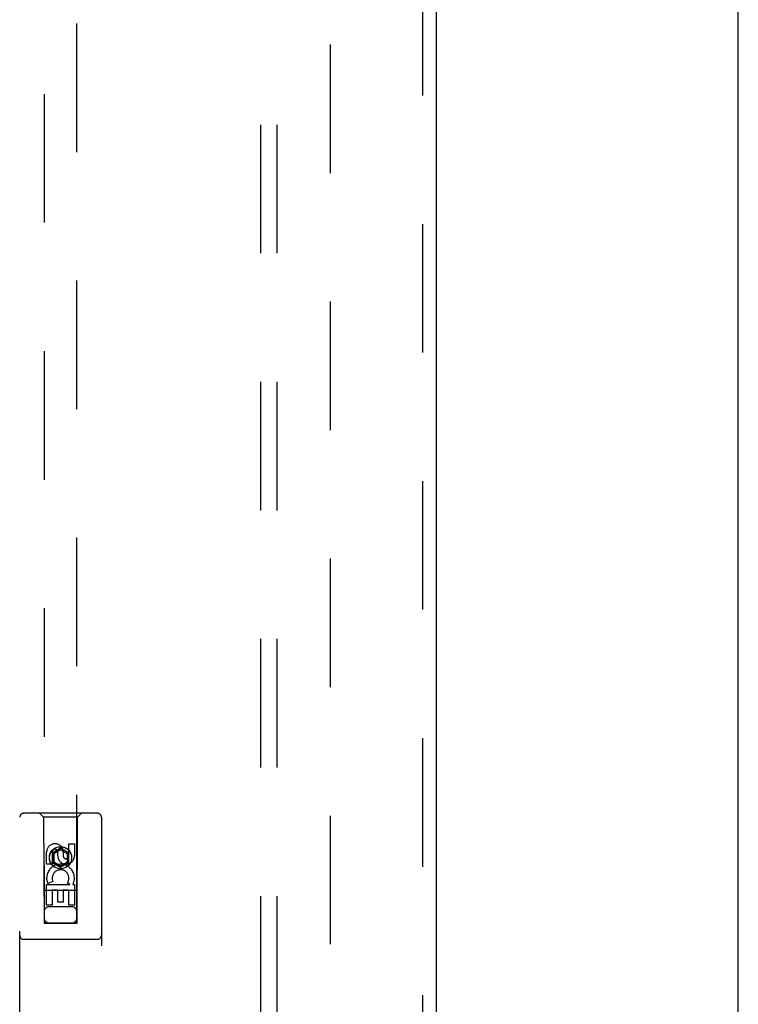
# Model space of a CAD drawing. Header units: inches. Extents: x 0 to 179, y 0 to 116.
# Tile 11 of 24: x 80.5 to 86, y 44.93 to 52.47. Entities that reach past the tile are written whole.
import ezdxf

# ---------------------------------------------------------------- set-up
doc = ezdxf.new("R2010")
doc.units = ezdxf.units.IN
doc.header["$LTSCALE"] = 9.842105
doc.header["$MEASUREMENT"] = 0
doc.linetypes.add('HIDDEN', pattern=[0.2, 0.1, -0.1])
doc.layers.get('0').update_dxf_attribs({"linetype": 'CONTINUOUS'})
for name, color, linetype in [('DEFAULT_2', 8, 'HIDDEN'), ('DOOR_ASSEMBLY', 7, 'CONTINUOUS'), ('SUBPANEL', 7, 'CONTINUOUS')]:
    doc.layers.add(name, color=color, linetype=linetype)

msp = doc.modelspace()

# ---------------------------------------------------------------- linework, layer by layer
at = {"color": 3, "linetype": 'Continuous'}
msp.add_line((85.9961, 9.4845), (85.9961, 77.2765), dxfattribs=at)
at = {"layer": 'DEFAULT_2', "color": 8, "linetype": 'HIDDEN'}
msp.add_line((82.8711, 73.9325), (82.8711, 12.8285), dxfattribs=at)
at = {"layer": 'DOOR_ASSEMBLY', "color": 8, "linetype": 'HIDDEN'}
for p, q in [((83.5796, 74.5265), (83.5796, 12.2345)), ((80.6836, 73.553), (80.6836, 45.5513)), ((80.9336, 45.5513), (80.9336, 73.553)), ((81.0911, 46.393), (80.5261, 46.393)), ((80.6786, 46.363), (80.6486, 46.393)), ((80.9386, 46.363), (80.9686, 46.393)), ((80.4961, 44.5055), (80.4961, 46.363)), ((80.9386, 46.363), (80.6786, 46.363)), ((80.6786, 46.363), (80.6821, 45.553)), ((80.9351, 45.553), (80.9386, 46.363)), ((81.1211, 46.363), (81.1211, 44.5055)), ((80.8728, 46.1596), (80.9152, 46.1596)), ((80.8728, 46.0672), (80.8728, 46.1596)), ((80.9152, 46.1596), (80.9152, 46.0672)), ((80.702, 46.0033), (80.702, 46.0957)), ((80.7444, 46.0957), (80.7444, 46.0033)), ((80.8086, 46.1249), (80.7461, 46.0888)), ((80.7461, 46.0888), (80.7561, 46.083)), ((80.7461, 46.0888), (80.7461, 46.0167)), ((80.8086, 46.1134), (80.7561, 46.083)), ((80.7561, 46.083), (80.7561, 46.0224)), ((80.7883, 46.0672), (80.7883, 46.0957)), ((80.8711, 46.0888), (80.8086, 46.1249)), ((80.8086, 46.1249), (80.8086, 46.1134)), ((80.8611, 46.083), (80.8086, 46.1134)), ((80.8292, 46.1095), (80.8292, 46.0633)), ((80.8711, 46.0888), (80.8611, 46.083)), ((80.8611, 46.0224), (80.8611, 46.083)), ((80.8711, 46.0167), (80.8711, 46.0888)), ((80.7444, 46.0033), (80.702, 46.0033)), ((80.7461, 46.0167), (80.7561, 46.0224)), ((80.7461, 46.0167), (80.8086, 45.9806)), ((80.7561, 46.0224), (80.8086, 45.9921)), ((80.8086, 45.9921), (80.8611, 46.0224)), ((80.8086, 45.9806), (80.8711, 46.0167)), ((80.8086, 45.9806), (80.8086, 45.9921)), ((80.8711, 46.0167), (80.8611, 46.0224)), ((80.702, 45.847), (80.8796, 45.847)), ((80.702, 45.6909), (80.702, 45.847)), ((80.7501, 45.8714), (80.711, 45.8545)), ((80.8796, 45.847), (80.861, 45.86)), ((80.9047, 45.8505), (80.9029, 45.847)), ((80.9029, 45.847), (80.9152, 45.847)), ((80.9152, 45.847), (80.9152, 45.6909)), ((80.9362, 45.803), (80.681, 45.803)), ((80.7868, 45.8044), (80.7444, 45.8044)), ((80.7444, 45.8044), (80.7444, 45.6909)), ((80.7868, 45.7122), (80.7868, 45.8044)), ((80.8728, 45.8044), (80.8293, 45.8044)), ((80.8293, 45.8044), (80.8293, 45.7122)), ((80.8728, 45.6909), (80.8728, 45.8044)), ((80.7444, 45.6909), (80.702, 45.6909)), ((80.8293, 45.7122), (80.7868, 45.7122)), ((80.9152, 45.6909), (80.8728, 45.6909)), ((80.8936, 45.678), (80.7236, 45.678)), ((80.6821, 45.553), (80.9351, 45.553)), ((80.6843, 45.5543), (80.6855, 45.5543)), ((80.6855, 45.5543), (80.6895, 45.5543)), ((80.6921, 45.5512), (80.6863, 45.5513)), ((80.6895, 45.5543), (80.7001, 45.5544)), ((80.7036, 45.5512), (80.6921, 45.5512)), ((80.7001, 45.5544), (80.9136, 45.5544)), ((80.7036, 45.5512), (80.9136, 45.5512)), ((80.9136, 45.5544), (80.9251, 45.5544)), ((80.9171, 45.5512), (80.9136, 45.5512)), ((80.9278, 45.5512), (80.9171, 45.5512)), ((80.9251, 45.5544), (80.9309, 45.5543)), ((80.9317, 45.5513), (80.9278, 45.5512)), ((80.9329, 45.5513), (80.9317, 45.5513)), ((81.0911, 45.428), (80.5261, 45.428))]:
    msp.add_line(p, q, dxfattribs=at)
at = {"layer": 'DOOR_ASSEMBLY', "color": 3, "linetype": 'Continuous'}
msp.add_line((83.6836, 74.5265), (83.6836, 12.2345), dxfattribs=at)
at = {"layer": 'DOOR_ASSEMBLY', "color": 8, "linetype": 'HIDDEN'}
for points in [[(80.6836, 45.5543), (80.6837, 45.5543), (80.6839, 45.5543), (80.6843, 45.5543)], [(80.6863, 45.5513), (80.6848, 45.5513), (80.6843, 45.5513), (80.6839, 45.5513), (80.6837, 45.5513), (80.6836, 45.5513)], [(80.9309, 45.5543), (80.9324, 45.5543), (80.9329, 45.5543), (80.9333, 45.5543), (80.9335, 45.5543), (80.9336, 45.5543)], [(80.9336, 45.5513), (80.9335, 45.5513), (80.9333, 45.5513), (80.9329, 45.5513)]]:
    msp.add_lwpolyline(points, dxfattribs=at)
for radius in [0.085, 0.0845]:
    msp.add_circle((80.8086, 46.053), radius, dxfattribs=at)
for centre, radius, start, end in [((80.5261, 46.363), 0.03, 90, 180), ((81.0911, 46.363), 0.03, 0, 90), ((80.7663, 46.0958), 0.0644, 12.29948, 180.07752), ((80.7663, 46.0957), 0.0219, 359.90115, 180), ((80.8517, 46.0672), 0.0635, 180, 360), ((80.8508, 46.0672), 0.0219, 190.307, 360), ((80.8087, 45.8968), 0.1065, 334.26362, 203.40274), ((80.8087, 45.8968), 0.0639, 324.88948, 203.40261), ((80.7236, 45.638), 0.04, 90, 180), ((80.8936, 45.638), 0.04, 0, 90), ((80.7236, 45.593), 0.04, 180, 270), ((80.8936, 45.593), 0.04, 270, 360), ((80.5261, 45.458), 0.03, 180, 270), ((81.0911, 45.458), 0.03, 270, 360)]:
    msp.add_arc(centre, radius, start, end, dxfattribs=at)
at = {"layer": 'SUBPANEL', "color": 8, "linetype": 'HIDDEN'}
for p, q in [((82.3399, 71.3493), (82.3399, 15.4118)), ((82.4649, 71.3493), (82.4649, 15.4118))]:
    msp.add_line(p, q, dxfattribs=at)

doc.saveas('drawing.dxf')
